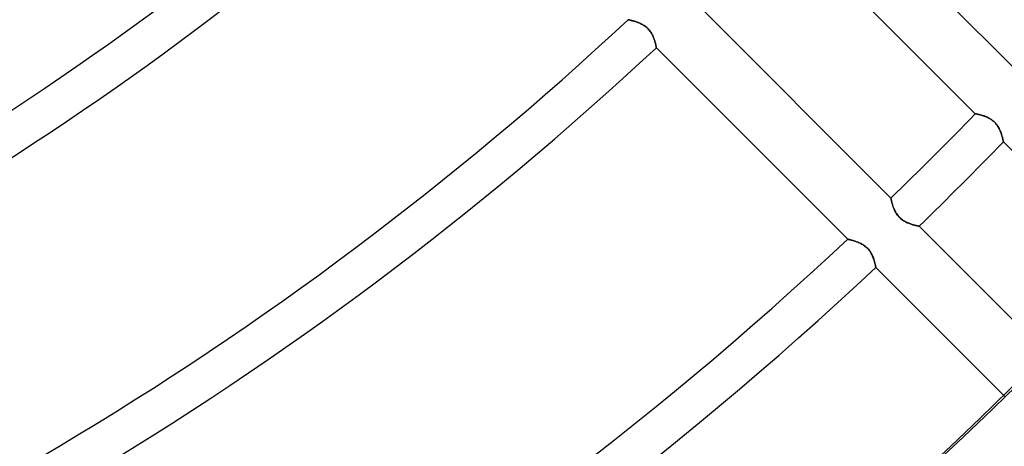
# Model space of a CAD drawing. Header units: millimetres. Extents: x -215 to 215, y -215 to 215.
# Tile 21 of 55: x 64 to 102, y -110 to -94. Entities that reach past the tile are written whole.
import ezdxf

# ---------------------------------------------------------------- set-up
doc = ezdxf.new("R2010")
doc.units = ezdxf.units.MM
doc.layers.add('MAIN-1', color=7, linetype='Continuous')
doc.layers.add('MAIN-2', color=7, linetype='Continuous')

msp = doc.modelspace()

# ---------------------------------------------------------------- linework, layer by layer
at = {"layer": 'MAIN-1'}
for radius, start, end in [(153.5, 270.00002, 89.99998), (152.5, 270.00002, 89.99998), (162, 179.99998, 0)]:
    msp.add_arc((0, 0), radius, start, end, dxfattribs=at)
msp.add_ellipse((-26.653, 37.185), major_axis=(-114.198, 157.18), ratio=0.809017, start_param=-3.141593, end_param=-2.827433, dxfattribs=at)
at = {"layer": 'MAIN-2'}
for p, q in [((94.729, -88.259), (102.066, -95.596)), ((100.488, -97.253), (93.154, -89.919)), ((89.919, -93.154), (97.253, -100.488)), ((87.181, -93.65), (87.18, -93.65)), ((87.18, -93.65), (87.181, -93.65)), ((87.186, -93.651), (87.181, -93.65)), ((87.181, -93.65), (87.185, -93.651)), ((87.185, -93.651), (87.192, -93.652)), ((87.193, -93.652), (87.186, -93.651)), ((87.192, -93.652), (87.202, -93.655)), ((87.203, -93.655), (87.193, -93.652)), ((87.202, -93.655), (87.215, -93.657)), ((87.215, -93.657), (87.203, -93.655)), ((87.23, -93.661), (87.215, -93.657)), ((87.215, -93.657), (87.23, -93.661)), ((87.248, -93.665), (87.23, -93.661)), ((87.23, -93.661), (87.247, -93.665)), ((87.247, -93.665), (87.267, -93.669)), ((87.268, -93.67), (87.248, -93.665)), ((87.267, -93.669), (87.289, -93.675)), ((87.29, -93.675), (87.268, -93.67)), ((87.289, -93.675), (87.312, -93.681)), ((87.314, -93.681), (87.29, -93.675)), ((87.312, -93.681), (87.338, -93.687)), ((87.339, -93.688), (87.314, -93.681)), ((87.338, -93.687), (87.365, -93.695)), ((87.367, -93.695), (87.339, -93.688)), ((87.365, -93.695), (87.394, -93.703)), ((87.395, -93.703), (87.367, -93.695)), ((87.394, -93.703), (87.424, -93.712)), ((87.425, -93.712), (87.395, -93.703)), ((87.424, -93.712), (87.454, -93.721)), ((87.457, -93.722), (87.425, -93.712)), ((87.454, -93.721), (87.486, -93.732)), ((87.489, -93.733), (87.457, -93.722)), ((87.486, -93.732), (87.519, -93.743)), ((87.521, -93.744), (87.489, -93.733)), ((87.519, -93.743), (87.552, -93.755)), ((87.555, -93.757), (87.521, -93.744)), ((87.552, -93.755), (87.585, -93.769)), ((87.588, -93.77), (87.555, -93.757)), ((87.585, -93.769), (87.619, -93.783)), ((87.622, -93.785), (87.588, -93.77)), ((87.619, -93.783), (87.653, -93.799)), ((87.656, -93.8), (87.622, -93.785)), ((87.653, -93.799), (87.687, -93.815)), ((87.69, -93.817), (87.656, -93.8)), ((87.687, -93.815), (87.721, -93.834)), ((87.724, -93.835), (87.69, -93.817)), ((87.721, -93.834), (87.756, -93.853)), ((87.758, -93.855), (87.724, -93.835)), ((87.756, -93.853), (87.789, -93.875)), ((87.791, -93.876), (87.758, -93.855)), ((87.789, -93.875), (87.823, -93.898)), ((87.824, -93.899), (87.791, -93.876)), ((87.823, -93.898), (87.855, -93.922)), ((87.857, -93.923), (87.824, -93.899)), ((87.855, -93.922), (87.887, -93.948)), ((87.888, -93.949), (87.857, -93.923)), ((87.887, -93.948), (87.917, -93.976)), ((87.918, -93.976), (87.888, -93.949)), ((87.917, -93.976), (87.946, -94.005)), ((87.946, -94.005), (87.918, -93.976)), ((87.973, -94.035), (87.946, -94.005)), ((87.946, -94.005), (87.974, -94.035)), ((87.999, -94.066), (87.973, -94.035)), ((87.974, -94.035), (88, -94.067)), ((88.024, -94.098), (87.999, -94.066)), ((88, -94.067), (88.025, -94.1)), ((88.046, -94.131), (88.024, -94.098)), ((88.025, -94.1), (88.047, -94.133)), ((88.067, -94.164), (88.046, -94.131)), ((88.047, -94.133), (88.069, -94.167)), ((88.086, -94.198), (88.067, -94.164)), ((88.069, -94.167), (88.088, -94.201)), ((88.104, -94.232), (88.086, -94.198)), ((88.088, -94.201), (88.106, -94.236)), ((88.12, -94.265), (88.104, -94.232)), ((88.106, -94.236), (88.123, -94.27)), ((88.135, -94.299), (88.12, -94.265)), ((88.123, -94.27), (88.138, -94.304)), ((88.149, -94.332), (88.135, -94.299)), ((88.138, -94.304), (88.152, -94.338)), ((88.162, -94.365), (88.149, -94.332)), ((88.152, -94.338), (88.164, -94.372)), ((88.174, -94.398), (88.162, -94.365)), ((88.164, -94.372), (88.176, -94.404)), ((88.185, -94.43), (88.174, -94.398)), ((88.176, -94.404), (88.187, -94.436)), ((88.194, -94.461), (88.185, -94.43)), ((88.187, -94.436), (88.196, -94.467)), ((88.203, -94.492), (88.194, -94.461)), ((88.196, -94.467), (88.205, -94.497)), ((88.212, -94.521), (88.203, -94.492)), ((88.205, -94.497), (88.213, -94.526)), ((88.219, -94.549), (88.212, -94.521)), ((88.213, -94.526), (88.22, -94.553)), ((88.226, -94.576), (88.219, -94.549)), ((88.22, -94.553), (88.227, -94.579)), ((88.232, -94.601), (88.226, -94.576)), ((88.227, -94.579), (88.232, -94.603)), ((88.237, -94.624), (88.232, -94.601)), ((88.232, -94.603), (88.237, -94.626)), ((88.242, -94.645), (88.237, -94.624)), ((88.237, -94.626), (88.242, -94.646)), ((88.246, -94.664), (88.242, -94.645)), ((88.242, -94.646), (88.246, -94.665)), ((88.249, -94.681), (88.246, -94.664)), ((88.246, -94.665), (88.249, -94.681)), ((88.252, -94.695), (88.249, -94.681)), ((88.249, -94.681), (88.252, -94.696)), ((88.255, -94.707), (88.252, -94.695)), ((88.252, -94.696), (88.255, -94.707)), ((88.256, -94.716), (88.255, -94.707)), ((88.255, -94.707), (88.256, -94.717)), ((88.258, -94.723), (88.256, -94.716)), ((88.256, -94.717), (88.258, -94.723)), ((88.258, -94.727), (88.258, -94.723)), ((88.258, -94.723), (88.258, -94.727)), ((88.259, -94.729), (88.258, -94.727)), ((88.258, -94.727), (88.259, -94.729)), ((95.596, -102.066), (88.259, -94.729)), ((100.489, -97.253), (100.488, -97.253)), ((100.488, -97.253), (100.489, -97.253)), ((100.493, -97.254), (100.489, -97.253)), ((100.489, -97.253), (100.494, -97.254)), ((100.499, -97.255), (100.493, -97.254)), ((100.494, -97.254), (100.502, -97.256)), ((100.508, -97.257), (100.499, -97.255)), ((100.502, -97.256), (100.513, -97.258)), ((100.519, -97.259), (100.508, -97.257)), ((100.513, -97.258), (100.528, -97.261)), ((100.532, -97.262), (100.519, -97.259)), ((100.528, -97.261), (100.544, -97.264)), ((100.547, -97.265), (100.532, -97.262)), ((100.544, -97.264), (100.564, -97.269)), ((100.565, -97.269), (100.547, -97.265)), ((100.564, -97.269), (100.586, -97.274)), ((100.584, -97.273), (100.565, -97.269)), ((100.605, -97.278), (100.584, -97.273)), ((100.586, -97.274), (100.611, -97.279)), ((100.628, -97.283), (100.605, -97.278)), ((100.611, -97.279), (100.637, -97.286)), ((100.652, -97.289), (100.628, -97.283)), ((100.637, -97.286), (100.666, -97.293)), ((100.678, -97.296), (100.652, -97.289)), ((100.666, -97.293), (100.696, -97.301)), ((100.705, -97.304), (100.678, -97.296)), ((100.696, -97.301), (100.728, -97.31)), ((100.733, -97.312), (100.705, -97.304)), ((100.728, -97.31), (100.761, -97.32)), ((100.762, -97.321), (100.733, -97.312)), ((100.761, -97.32), (100.795, -97.331)), ((100.792, -97.33), (100.762, -97.321)), ((100.823, -97.341), (100.792, -97.33)), ((100.795, -97.331), (100.83, -97.343)), ((100.854, -97.352), (100.823, -97.341)), ((100.83, -97.343), (100.866, -97.356)), ((100.885, -97.364), (100.854, -97.352)), ((100.866, -97.356), (100.902, -97.371)), ((100.917, -97.377), (100.885, -97.364)), ((100.902, -97.371), (100.938, -97.387)), ((100.949, -97.391), (100.917, -97.377)), ((100.938, -97.387), (100.975, -97.404)), ((100.981, -97.407), (100.949, -97.391)), ((100.975, -97.404), (101.011, -97.423)), ((101.012, -97.423), (100.981, -97.407)), ((101.011, -97.423), (101.048, -97.443)), ((101.044, -97.441), (101.012, -97.423)), ((101.076, -97.46), (101.044, -97.441)), ((101.048, -97.443), (101.084, -97.466)), ((101.107, -97.481), (101.076, -97.46)), ((101.084, -97.466), (101.12, -97.49)), ((101.137, -97.503), (101.107, -97.481)), ((101.12, -97.49), (101.155, -97.516)), ((101.167, -97.526), (101.137, -97.503)), ((101.155, -97.516), (101.189, -97.544)), ((101.196, -97.551), (101.167, -97.526)), ((101.189, -97.544), (101.221, -97.574)), ((101.224, -97.577), (101.196, -97.551)), ((101.221, -97.574), (101.251, -97.605)), ((101.25, -97.604), (101.224, -97.577)), ((101.275, -97.632), (101.25, -97.604)), ((101.251, -97.605), (101.281, -97.638)), ((101.299, -97.661), (101.275, -97.632)), ((101.281, -97.638), (101.308, -97.673)), ((101.322, -97.692), (101.299, -97.661)), ((101.308, -97.673), (101.334, -97.708)), ((101.343, -97.723), (101.322, -97.692)), ((101.334, -97.708), (101.357, -97.745)), ((101.363, -97.754), (101.343, -97.723)), ((101.357, -97.745), (101.379, -97.781)), ((101.381, -97.785), (101.363, -97.754)), ((101.379, -97.781), (101.399, -97.818)), ((101.399, -97.817), (101.381, -97.785)), ((101.415, -97.849), (101.399, -97.817)), ((101.399, -97.818), (101.418, -97.855)), ((101.429, -97.88), (101.415, -97.849)), ((101.418, -97.855), (101.434, -97.892)), ((101.443, -97.912), (101.429, -97.88)), ((101.434, -97.892), (101.45, -97.928)), ((101.456, -97.943), (101.443, -97.912)), ((101.45, -97.928), (101.464, -97.964)), ((101.468, -97.974), (101.456, -97.943)), ((101.464, -97.964), (101.477, -98)), ((101.479, -98.004), (101.468, -97.974)), ((101.477, -98), (101.489, -98.034)), ((101.489, -98.034), (101.479, -98.004)), ((101.498, -98.063), (101.489, -98.034)), ((101.489, -98.034), (101.5, -98.067)), ((101.507, -98.092), (101.498, -98.063)), ((101.5, -98.067), (101.509, -98.099)), ((101.515, -98.119), (101.507, -98.092)), ((101.509, -98.099), (101.518, -98.13)), ((101.522, -98.146), (101.515, -98.119)), ((101.518, -98.13), (101.526, -98.159)), ((101.529, -98.171), (101.522, -98.146)), ((101.526, -98.159), (101.533, -98.187)), ((101.535, -98.195), (101.529, -98.171)), ((101.533, -98.187), (101.54, -98.212)), ((101.541, -98.217), (101.535, -98.195)), ((101.54, -98.212), (101.545, -98.236)), ((101.546, -98.238), (101.541, -98.217)), ((101.545, -98.236), (101.55, -98.257)), ((101.55, -98.257), (101.546, -98.238)), ((101.554, -98.274), (101.55, -98.257)), ((101.55, -98.257), (101.555, -98.276)), ((101.557, -98.289), (101.554, -98.274)), ((101.555, -98.276), (101.558, -98.293)), ((101.56, -98.301), (101.557, -98.289)), ((101.558, -98.293), (101.561, -98.306)), ((101.562, -98.312), (101.56, -98.301)), ((101.561, -98.306), (101.563, -98.317)), ((101.564, -98.32), (101.562, -98.312)), ((101.563, -98.317), (101.565, -98.325)), ((101.565, -98.326), (101.564, -98.32)), ((101.565, -98.325), (101.566, -98.33)), ((101.566, -98.33), (101.565, -98.326)), ((101.566, -98.331), (101.566, -98.33)), ((101.566, -98.33), (101.566, -98.331)), ((106.421, -103.186), (101.566, -98.331)), ((97.253, -100.488), (97.253, -100.489)), ((97.253, -100.489), (97.253, -100.488)), ((97.253, -100.489), (97.254, -100.494)), ((97.254, -100.493), (97.253, -100.489)), ((97.255, -100.499), (97.254, -100.493)), ((97.254, -100.494), (97.256, -100.502)), ((97.257, -100.508), (97.255, -100.499)), ((97.256, -100.502), (97.258, -100.513)), ((97.259, -100.519), (97.257, -100.508)), ((97.258, -100.513), (97.261, -100.528)), ((97.262, -100.532), (97.259, -100.519)), ((97.261, -100.528), (97.264, -100.544)), ((97.265, -100.547), (97.262, -100.532)), ((97.264, -100.544), (97.269, -100.564)), ((97.269, -100.565), (97.265, -100.547)), ((97.269, -100.564), (97.274, -100.586)), ((97.273, -100.584), (97.269, -100.565)), ((97.278, -100.605), (97.273, -100.584)), ((97.274, -100.586), (97.279, -100.611)), ((97.283, -100.628), (97.278, -100.605)), ((97.279, -100.611), (97.286, -100.637)), ((97.289, -100.652), (97.283, -100.628)), ((97.286, -100.637), (97.293, -100.666)), ((97.296, -100.678), (97.289, -100.652)), ((97.293, -100.666), (97.301, -100.696)), ((97.304, -100.705), (97.296, -100.678)), ((97.301, -100.696), (97.31, -100.728)), ((97.312, -100.733), (97.304, -100.705)), ((97.31, -100.728), (97.32, -100.761)), ((97.321, -100.762), (97.312, -100.733)), ((97.32, -100.761), (97.331, -100.795)), ((97.33, -100.792), (97.321, -100.762)), ((97.341, -100.823), (97.33, -100.792)), ((97.331, -100.795), (97.343, -100.83)), ((97.352, -100.854), (97.341, -100.823)), ((97.343, -100.83), (97.356, -100.866)), ((97.364, -100.885), (97.352, -100.854)), ((97.356, -100.866), (97.371, -100.902)), ((97.377, -100.917), (97.364, -100.885)), ((97.371, -100.902), (97.387, -100.938)), ((97.391, -100.949), (97.377, -100.917)), ((97.387, -100.938), (97.404, -100.975)), ((97.407, -100.981), (97.391, -100.949)), ((97.404, -100.975), (97.423, -101.011)), ((97.423, -101.012), (97.407, -100.981)), ((97.423, -101.011), (97.443, -101.048)), ((97.441, -101.044), (97.423, -101.012)), ((97.46, -101.076), (97.441, -101.044)), ((97.443, -101.048), (97.466, -101.084)), ((97.481, -101.107), (97.46, -101.076)), ((97.466, -101.084), (97.49, -101.12)), ((97.503, -101.137), (97.481, -101.107)), ((97.49, -101.12), (97.516, -101.155)), ((97.526, -101.167), (97.503, -101.137)), ((97.516, -101.155), (97.544, -101.189)), ((97.551, -101.196), (97.526, -101.167)), ((97.544, -101.189), (97.574, -101.221)), ((97.577, -101.224), (97.551, -101.196)), ((97.574, -101.221), (97.605, -101.251)), ((97.604, -101.25), (97.577, -101.224)), ((97.632, -101.275), (97.604, -101.25)), ((97.605, -101.251), (97.638, -101.281)), ((97.661, -101.299), (97.632, -101.275)), ((97.638, -101.281), (97.673, -101.308)), ((97.692, -101.322), (97.661, -101.299)), ((97.673, -101.308), (97.708, -101.334)), ((97.723, -101.343), (97.692, -101.322)), ((97.708, -101.334), (97.745, -101.357)), ((97.754, -101.363), (97.723, -101.343)), ((97.745, -101.357), (97.781, -101.379)), ((97.785, -101.381), (97.754, -101.363)), ((97.781, -101.379), (97.818, -101.399)), ((97.817, -101.399), (97.785, -101.381)), ((97.849, -101.415), (97.817, -101.399)), ((97.818, -101.399), (97.855, -101.418)), ((97.88, -101.429), (97.849, -101.415)), ((97.855, -101.418), (97.892, -101.434)), ((97.912, -101.443), (97.88, -101.429)), ((97.892, -101.434), (97.928, -101.45)), ((97.943, -101.456), (97.912, -101.443)), ((97.928, -101.45), (97.964, -101.464)), ((97.974, -101.468), (97.943, -101.456)), ((97.964, -101.464), (98, -101.477)), ((98.004, -101.479), (97.974, -101.468)), ((98, -101.477), (98.034, -101.489)), ((98.034, -101.489), (98.004, -101.479)), ((98.034, -101.489), (98.067, -101.5)), ((98.063, -101.498), (98.034, -101.489)), ((98.092, -101.507), (98.063, -101.498)), ((98.067, -101.5), (98.099, -101.509)), ((98.119, -101.515), (98.092, -101.507)), ((98.099, -101.509), (98.13, -101.518)), ((98.146, -101.522), (98.119, -101.515)), ((98.13, -101.518), (98.159, -101.526)), ((98.171, -101.529), (98.146, -101.522)), ((98.159, -101.526), (98.187, -101.533)), ((98.195, -101.535), (98.171, -101.529)), ((98.187, -101.533), (98.212, -101.54)), ((98.217, -101.541), (98.195, -101.535)), ((98.212, -101.54), (98.236, -101.545)), ((98.238, -101.546), (98.217, -101.541)), ((98.236, -101.545), (98.257, -101.55)), ((98.257, -101.55), (98.238, -101.546)), ((98.257, -101.55), (98.276, -101.555)), ((98.274, -101.554), (98.257, -101.55)), ((98.289, -101.557), (98.274, -101.554)), ((98.276, -101.555), (98.293, -101.558)), ((98.301, -101.56), (98.289, -101.557)), ((98.293, -101.558), (98.306, -101.561)), ((98.312, -101.562), (98.301, -101.56)), ((98.306, -101.561), (98.317, -101.563)), ((98.32, -101.564), (98.312, -101.562)), ((98.317, -101.563), (98.325, -101.565)), ((98.326, -101.565), (98.32, -101.564)), ((98.325, -101.565), (98.33, -101.566)), ((98.33, -101.566), (98.326, -101.565)), ((98.33, -101.566), (98.331, -101.566)), ((98.331, -101.566), (98.33, -101.566)), ((98.331, -101.566), (103.26, -106.495)), ((95.597, -102.066), (95.596, -102.066)), ((95.596, -102.066), (95.597, -102.066)), ((95.601, -102.067), (95.597, -102.066)), ((95.597, -102.066), (95.601, -102.067)), ((95.609, -102.068), (95.601, -102.067)), ((95.601, -102.067), (95.608, -102.068)), ((95.608, -102.068), (95.618, -102.07)), ((95.619, -102.071), (95.609, -102.068)), ((95.618, -102.07), (95.631, -102.073)), ((95.631, -102.073), (95.619, -102.071)), ((95.646, -102.077), (95.631, -102.073)), ((95.631, -102.073), (95.646, -102.077)), ((95.664, -102.081), (95.646, -102.077)), ((95.646, -102.077), (95.663, -102.081)), ((95.663, -102.081), (95.683, -102.085)), ((95.684, -102.085), (95.664, -102.081)), ((95.683, -102.085), (95.704, -102.09)), ((95.706, -102.091), (95.684, -102.085)), ((95.704, -102.09), (95.728, -102.096)), ((95.73, -102.097), (95.706, -102.091)), ((95.728, -102.096), (95.754, -102.103)), ((95.755, -102.103), (95.73, -102.097)), ((95.754, -102.103), (95.781, -102.11)), ((95.782, -102.111), (95.755, -102.103)), ((95.781, -102.11), (95.81, -102.118)), ((95.811, -102.119), (95.782, -102.111)), ((95.81, -102.118), (95.839, -102.127)), ((95.841, -102.128), (95.811, -102.119)), ((95.839, -102.127), (95.87, -102.137)), ((95.872, -102.138), (95.841, -102.128)), ((95.87, -102.137), (95.902, -102.147)), ((95.904, -102.148), (95.872, -102.138)), ((95.902, -102.147), (95.935, -102.159)), ((95.937, -102.16), (95.904, -102.148)), ((95.935, -102.159), (95.968, -102.171)), ((95.97, -102.172), (95.937, -102.16)), ((95.968, -102.171), (96.001, -102.184)), ((96.004, -102.186), (95.97, -102.172)), ((96.001, -102.184), (96.035, -102.199)), ((96.038, -102.2), (96.004, -102.186)), ((96.035, -102.199), (96.069, -102.214)), ((96.072, -102.216), (96.038, -102.2)), ((96.069, -102.214), (96.103, -102.231)), ((96.106, -102.233), (96.072, -102.216)), ((96.103, -102.231), (96.137, -102.249)), ((96.14, -102.251), (96.106, -102.233)), ((96.137, -102.249), (96.171, -102.269)), ((96.174, -102.271), (96.14, -102.251)), ((96.171, -102.269), (96.205, -102.29)), ((96.207, -102.292), (96.174, -102.271)), ((96.205, -102.29), (96.239, -102.313)), ((96.24, -102.315), (96.207, -102.292)), ((96.239, -102.313), (96.271, -102.338)), ((96.273, -102.339), (96.24, -102.315)), ((96.271, -102.338), (96.303, -102.364)), ((96.304, -102.365), (96.273, -102.339)), ((96.303, -102.364), (96.333, -102.391)), ((96.334, -102.392), (96.304, -102.365)), ((96.333, -102.391), (96.362, -102.42)), ((96.362, -102.421), (96.334, -102.392)), ((96.362, -102.42), (96.389, -102.451)), ((96.389, -102.45), (96.362, -102.421)), ((96.415, -102.482), (96.389, -102.45)), ((96.389, -102.451), (96.416, -102.483)), ((96.439, -102.514), (96.415, -102.482)), ((96.416, -102.483), (96.44, -102.515)), ((96.462, -102.547), (96.439, -102.514)), ((96.44, -102.515), (96.463, -102.549)), ((96.483, -102.58), (96.462, -102.547)), ((96.463, -102.549), (96.484, -102.583)), ((96.502, -102.614), (96.483, -102.58)), ((96.484, -102.583), (96.504, -102.617)), ((96.52, -102.648), (96.502, -102.614)), ((96.504, -102.617), (96.522, -102.651)), ((96.536, -102.681), (96.52, -102.648)), ((96.522, -102.651), (96.538, -102.686)), ((96.551, -102.715), (96.536, -102.681)), ((96.538, -102.686), (96.553, -102.72)), ((96.565, -102.748), (96.551, -102.715)), ((96.553, -102.72), (96.567, -102.754)), ((96.578, -102.781), (96.565, -102.748)), ((96.567, -102.754), (96.58, -102.787)), ((96.589, -102.814), (96.578, -102.781)), ((96.58, -102.787), (96.592, -102.82)), ((96.6, -102.846), (96.589, -102.814)), ((96.592, -102.82), (96.602, -102.852)), ((96.61, -102.877), (96.6, -102.846)), ((96.602, -102.852), (96.612, -102.883)), ((96.619, -102.908), (96.61, -102.877)), ((96.612, -102.883), (96.621, -102.913)), ((96.627, -102.937), (96.619, -102.908)), ((96.621, -102.913), (96.629, -102.942)), ((96.635, -102.965), (96.627, -102.937)), ((96.629, -102.942), (96.636, -102.969)), ((96.641, -102.992), (96.635, -102.965)), ((96.636, -102.969), (96.642, -102.995)), ((96.647, -103.016), (96.641, -102.992)), ((96.642, -102.995), (96.648, -103.019)), ((96.653, -103.039), (96.647, -103.016)), ((96.648, -103.019), (96.653, -103.041)), ((96.657, -103.061), (96.653, -103.039)), ((96.653, -103.041), (96.658, -103.062)), ((96.662, -103.08), (96.657, -103.061)), ((96.658, -103.062), (96.662, -103.081)), ((96.665, -103.096), (96.662, -103.08)), ((96.662, -103.081), (96.665, -103.097)), ((96.668, -103.111), (96.665, -103.096)), ((96.665, -103.097), (96.668, -103.111)), ((96.67, -103.123), (96.668, -103.111)), ((96.668, -103.111), (96.67, -103.123)), ((96.672, -103.132), (96.67, -103.123)), ((96.67, -103.123), (96.672, -103.132)), ((96.674, -103.139), (96.672, -103.132)), ((96.672, -103.132), (96.674, -103.139)), ((96.674, -103.143), (96.674, -103.139)), ((96.674, -103.139), (96.674, -103.143)), ((96.675, -103.145), (96.674, -103.143)), ((96.674, -103.143), (96.675, -103.145)), ((101.637, -108.107), (96.675, -103.145))]:
    msp.add_line(p, q, dxfattribs=at)
for radius, start, end in [(161, 180.00002, 0), (104.157, 289.88257, 312.48255), (105.683, 289.82608, 312.51887), (116.052, 289.30755, 312.74072), (117.578, 289.21336, 312.77006), (127.948, 288.46639, 312.95083), (129.472, 288.342, 312.975), (139.843, 314.06271, 315.93725), (141.368, 314.07285, 315.92717), (139.843, 287.40579, 313.12523), (141.368, 287.25544, 313.14546)]:
    msp.add_arc((0, 0), radius, start, end, dxfattribs=at)
msp.add_ellipse((-27.129, 36.84), major_axis=(114.198, -157.18), ratio=0.809017, start_param=0, end_param=0.314159, dxfattribs=at)

doc.saveas('drawing.dxf')
